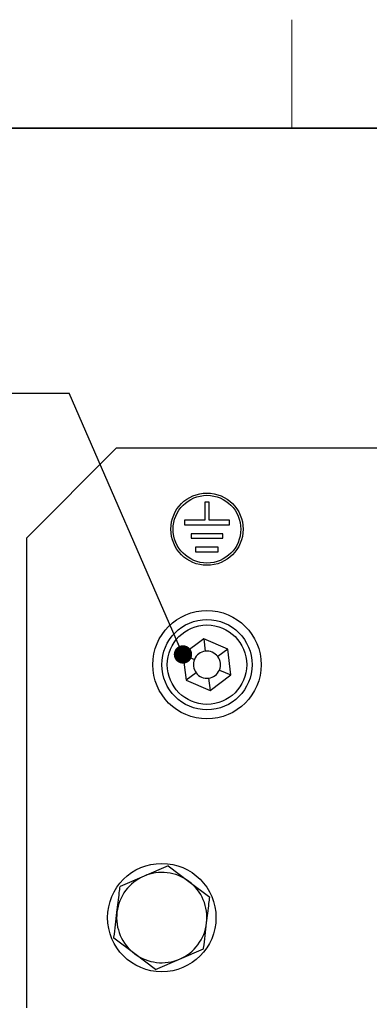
# Model space of a CAD drawing. Header units: millimetres. Extents: x 5 to 418, y 2 to 292.
# Tile 18 of 51: x 59 to 78, y 234 to 288. Entities that reach past the tile are written whole.
import ezdxf

# ---------------------------------------------------------------- set-up
doc = ezdxf.new("R2010")
doc.units = ezdxf.units.MM
doc.layers.add('SLD-0', color=7, linetype='Continuous')
doc.styles.add('SLDTEXTSTYLE0', font='TXT', dxfattribs={"width": 0.605})
doc.dimstyles.new('SLDDIMSTYLE1', dxfattribs={"dimtxt": 0.18, "dimasz": 1.016, "dimexe": 0, "dimexo": 0.0625, "dimgap": 0, "dimtad": 0, "dimtih": 1, "dimtoh": 1, "dimdec": 0, "dimrnd": 1e-09, "dimzin": 0, "dimdsep": 46, "dimtxsty": 'Standard', "dimblk1": 'DOT', "dimblk2": 'DOT', "dimsah": 1, "dimcen": 0.09, "dimadec": 0, "dimazin": 0, "dimtfac": 1.016, "dimtdec": 0, "dimtofl": 0, "dimtmove": 0, "dimatfit": 3, "dimldrblk": 'DOT', "dimfxl": 1, "dimfrac": 2, "dimtolj": 1, "dimtzin": 0, "dimarcsym": 0})

# ---------------------------------------------------------------- blocks, each defined once
blk = doc.blocks.new('SW_NOTE_0')
at = {"layer": 'SLD-0', "color": 0}
blk.add_line((-30.44, 0), (0, 0), dxfattribs=at)
at = {"layer": 'SLD-0', "color": 0, "attachment_point": 1, "style": 'SLDTEXTSTYLE0'}
for s, insert, char_height in [('M6 Erdung', (-30.84, 9.817), 3.5), ('protective earth', (-29.649, 4.152), 3.175)]:
    blk.add_mtext(s, dxfattribs=dict(at, insert=insert, char_height=char_height))
blk = doc.blocks.new('_Dot')
at = {"color": 0, "linetype": 'ByBlock', "lineweight": -2}
blk.add_line((-0.5, 0), (-1, 0), dxfattribs=at)
at = {"color": 0, "linetype": 'ByBlock', "const_width": 0.5}
blk.add_lwpolyline([(-0.25, 0, 1), (0.25, 0, 1)], format="xyb", close=True, dxfattribs=at)

msp = doc.modelspace()

# ---------------------------------------------------------------- linework, layer by layer
at = {"color": 7, "linetype": 'Continuous', "lineweight": 25}
for p, q in [((64.0446, 264.7964), (59.0446, 259.7964)), ((64.0446, 264.7964), (79.0446, 264.7964)), ((69.1696, 261.7964), (68.9196, 261.7964)), ((68.9196, 261.7964), (68.9196, 260.7964)), ((69.1696, 260.7964), (69.1696, 261.7964)), ((68.9196, 260.7964), (67.7946, 260.7964)), ((67.7946, 260.7964), (67.7946, 260.5464)), ((67.7946, 260.5464), (70.2946, 260.5464)), ((70.2946, 260.7964), (69.1696, 260.7964)), ((70.2946, 260.5464), (70.2946, 260.7964)), ((69.9196, 260.0464), (68.1696, 260.0464)), ((68.1696, 260.0464), (68.1696, 259.7964)), ((69.9196, 259.7964), (69.9196, 260.0464)), ((59.0446, 259.7964), (59.0446, 233.7964)), ((68.1696, 259.7964), (69.9196, 259.7964)), ((69.6696, 259.2964), (68.4196, 259.2964)), ((68.4196, 259.2964), (68.4196, 259.0464)), ((68.4196, 259.0464), (69.6696, 259.0464)), ((69.6696, 259.0464), (69.6696, 259.2964)), ((68.8718, 254.2294), (67.7172, 253.3633)), ((70.1992, 253.6625), (68.8718, 254.2294)), ((68.8718, 254.2294), (68.9548, 253.541)), ((70.1992, 253.6625), (69.6445, 253.2465)), ((70.372, 252.2296), (70.1992, 253.6625)), ((67.7172, 253.3633), (67.89, 251.9303)), ((67.7172, 253.3633), (68.3548, 253.091)), ((69.7343, 252.5019), (70.372, 252.2296)), ((68.4446, 252.3464), (67.89, 251.9303)), ((67.89, 251.9303), (69.2174, 251.3634)), ((69.1344, 252.0518), (69.2174, 251.3634)), ((69.2174, 251.3634), (70.372, 252.2296)), ((66.8879, 241.6627), (65.561, 241.0948)), ((66.8879, 241.6627), (68.0432, 240.7974)), ((65.561, 241.0948), (64.234, 240.5269)), ((68.0432, 240.7974), (69.1985, 239.9322)), ((65.046, 236.7954), (63.8907, 237.6606)), ((66.2013, 235.9302), (65.046, 236.7954)), ((67.5282, 236.4981), (68.8552, 237.066)), ((66.2013, 235.9302), (67.5282, 236.4981))]:
    msp.add_line(p, q, dxfattribs=at)
for centre, radius in [((69.0446, 260.2964), 2), ((69.0446, 260.2964), 1.875), ((69.0446, 252.7964), 3), ((69.0446, 252.7964), 2.5), ((69.0446, 252.7964), 2.2), ((66.5446, 238.7964), 3)]:
    msp.add_circle(centre, radius, dxfattribs=at)
for centre, radius, start, end in [((69.0446, 252.7964), 0.75, 96.87519, 156.87519), ((69.0446, 252.7964), 0.75, 36.87519, 96.87519), ((69.0446, 252.7964), 0.75, 156.87519, 216.87519), ((69.0446, 252.7964), 0.75, 336.87519, 36.87519), ((69.0446, 252.7964), 0.75, 276.87519, 336.87519), ((69.0446, 252.7964), 0.75, 216.87519, 276.87519), ((66.5446, 238.7964), 2.5, 113.16952, 173.16952), ((66.5446, 238.7964), 2.5, 53.16952, 113.16952), ((66.5446, 238.7964), 2.5, 353.16952, 53.16952), ((66.5446, 238.7964), 2.5, 173.16952, 233.16952), ((66.5446, 238.7964), 2.5, 293.16952, 353.16952), ((66.5446, 238.7964), 2.5, 233.16952, 293.16952)]:
    msp.add_arc(centre, radius, start, end, dxfattribs=at)
for points, knots in [([(64.0623, 239.0937), (64.1058, 239.4566), (64.1634, 239.9374), (64.2201, 240.4107), (64.234, 240.5269)], [0, 0, 0, 0, 0.7546146, 1, 1, 1, 1]), ([(69.0268, 238.4991), (69.0703, 238.8619), (69.1279, 239.3427), (69.1846, 239.8161), (69.1985, 239.9322)], [0, 0, 0, 0, 0.7546146, 1, 1, 1, 1]), ([(63.8907, 237.6606), (63.8924, 237.6755), (63.949, 238.1478), (64.0066, 238.6283), (64.0623, 239.0937)], [0, 0, 0, 0, 0.0314494, 1, 1, 1, 1]), ([(68.8552, 237.066), (68.857, 237.0808), (68.9135, 237.5532), (68.9711, 238.0337), (69.0268, 238.4991)], [0, 0, 0, 0, 0.0314494, 1, 1, 1, 1])]:
    msp.add_open_spline(points, degree=3, knots=knots, dxfattribs=at)
at = {"layer": 'SLD-0', "lineweight": 18}
msp.add_line((73.75, 282.5), (73.75, 288.5), dxfattribs=at)
at = {"layer": 'SLD-0', "lineweight": 35}
msp.add_line((408, 282.5), (26, 282.5), dxfattribs=at)

# ---------------------------------------------------------------- block references
at = {"layer": 'SLD-0'}
msp.add_blockref('SW_NOTE_0', (61.417, 267.832), dxfattribs=at)

# ---------------------------------------------------------------- leaders
msp.add_leader([(67.7172, 253.3633), (61.417, 267.832)], dimstyle='SLDDIMSTYLE1', dxfattribs=at)

doc.saveas('drawing.dxf')
